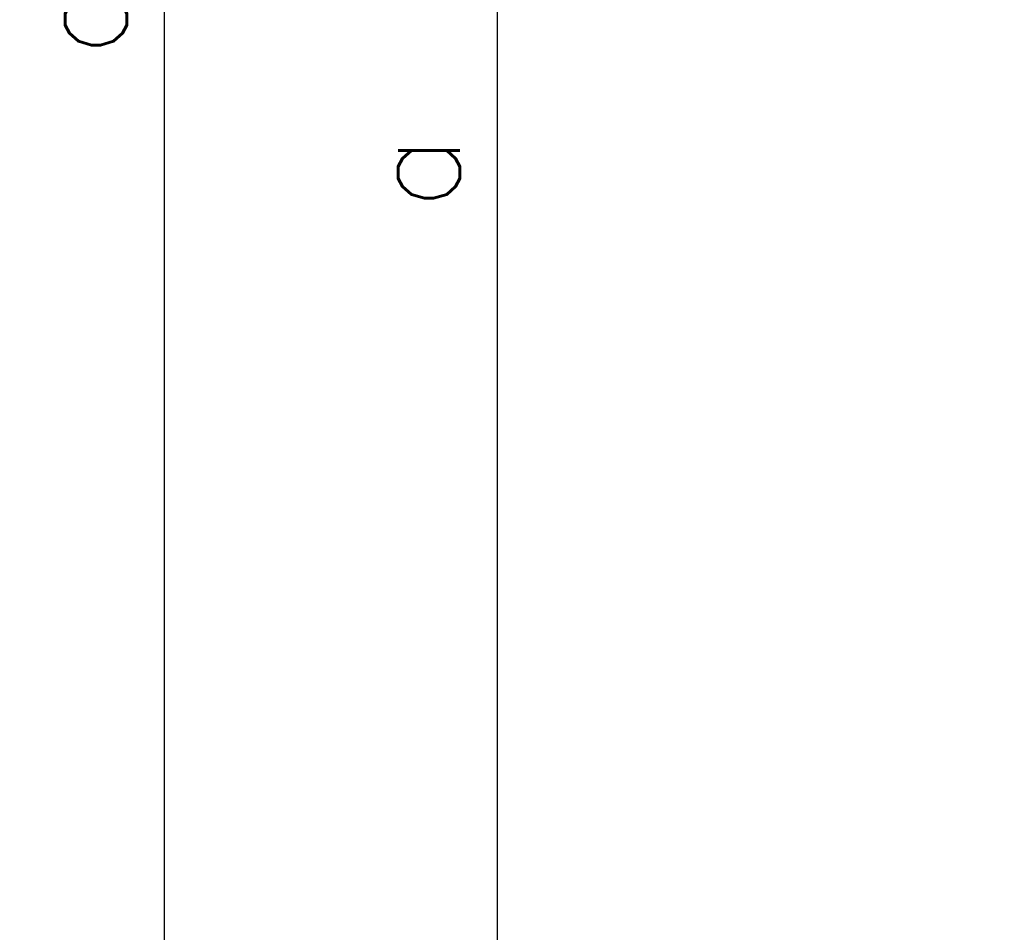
# Model space of a CAD drawing. Header units: millimetres. Extents: x 0 to 5940, y 0 to 4200.
# Tile 34 of 54: x 1805 to 2070, y 2336 to 2582. Entities that reach past the tile are written whole.
import ezdxf

# ---------------------------------------------------------------- set-up
doc = ezdxf.new("R2010")
doc.units = ezdxf.units.MM
doc.header["$LTSCALE"] = 50
doc.layers.get('DEFPOINTS').update_dxf_attribs({"linetype": 'CONTINUOUS'})
doc.layers.add('06-MASSE1', color=1, linetype='CONTINUOUS')
doc.styles.add('ACA_NORM', font='ROMANS.SHX')
doc.dimstyles.new('1-10', dxfattribs={"dimscale": 10, "dimtxt": 2.5, "dimasz": 3.5, "dimexe": 1, "dimexo": 0, "dimgap": 1, "dimtad": 1, "dimdec": 0, "dimzin": 0, "dimtxsty": 'ACA_NORM', "dimcen": 0, "dimadec": 0, "dimazin": 0, "dimtfac": 2.4, "dimtdec": 0, "dimtmove": 0, "dimatfit": 3, "dimfxl": 1, "dimtolj": 1, "dimtzin": 0, "dimarcsym": 0})

# ---------------------------------------------------------------- blocks, each defined once
blk = doc.blocks.new('*D7')
at = {"layer": '06-MASSE1', "color": 0, "lineweight": -2}
for p, q in [((2231.74, 2907.76), (1923.55, 2907.76)), ((1933.55, 2872.76), (1933.55, 2208.76)), ((2146.83, 2173.76), (1923.55, 2173.76))]:
    blk.add_line(p, q, dxfattribs=at)
at = {"layer": '06-MASSE1', "color": 0}
for points in [[(1927.71, 2872.76), (1939.38, 2872.76), (1933.55, 2907.76)], [(1927.71, 2208.76), (1939.38, 2208.76), (1933.55, 2173.76)]]:
    blk.add_solid(points, dxfattribs=at)
at = {"layer": 'DEFPOINTS', "color": 0}
for p in [(2231.74, 2907.76), (1933.55, 2173.76), (2146.83, 2173.76)]:
    blk.add_point(p, dxfattribs=at)
at = {"layer": '06-MASSE1', "color": 0, "insert": (1911.05, 2540.76), "char_height": 25, "attachment_point": 5, "rotation": 90, "style": 'ACA_NORM'}
blk.add_mtext('\\A1;a', dxfattribs=at)
blk = doc.blocks.new('*D8')
at = {"layer": '06-MASSE1', "color": 0, "lineweight": -2}
for p, q in [((2256.34, 3011.76), (1833.77, 3011.76)), ((1843.77, 2976.76), (1843.77, 2208.76)), ((2146.83, 2173.76), (1833.77, 2173.76))]:
    blk.add_line(p, q, dxfattribs=at)
at = {"layer": '06-MASSE1', "color": 0}
for points in [[(1837.94, 2976.76), (1849.6, 2976.76), (1843.77, 3011.76)], [(1837.94, 2208.76), (1849.6, 2208.76), (1843.77, 2173.76)]]:
    blk.add_solid(points, dxfattribs=at)
at = {"layer": 'DEFPOINTS', "color": 0}
for p in [(2256.34, 3011.76), (1843.77, 2173.76), (2146.83, 2173.76)]:
    blk.add_point(p, dxfattribs=at)
at = {"layer": '06-MASSE1', "color": 0, "insert": (1821.27, 2592.76), "char_height": 25, "attachment_point": 5, "rotation": 90, "style": 'ACA_NORM'}
blk.add_mtext('\\A1;a1', dxfattribs=at)

msp = doc.modelspace()

# ---------------------------------------------------------------- dimensions: what is measured, and where the dimension line sits
at = {"layer": '06-MASSE1'}
for base, p1, text, picture, middle in [((1843.77, 2173.76), (2256.34, 3011.76), 'a1', '*D8', (1821.27, 2592.76)), ((1933.55, 2173.76), (2231.74, 2907.76), 'a', '*D7', (1911.05, 2540.76))]:
    dim = msp.add_linear_dim(base=base, p1=p1, p2=(2146.83, 2173.76), angle=90, text=text, dimstyle='1-10', override={"dimrnd": 10}, dxfattribs=at)
    dim.commit()
    dim.dimension.update_dxf_attribs({"geometry": picture, "text_midpoint": middle})

doc.saveas('drawing.dxf')
